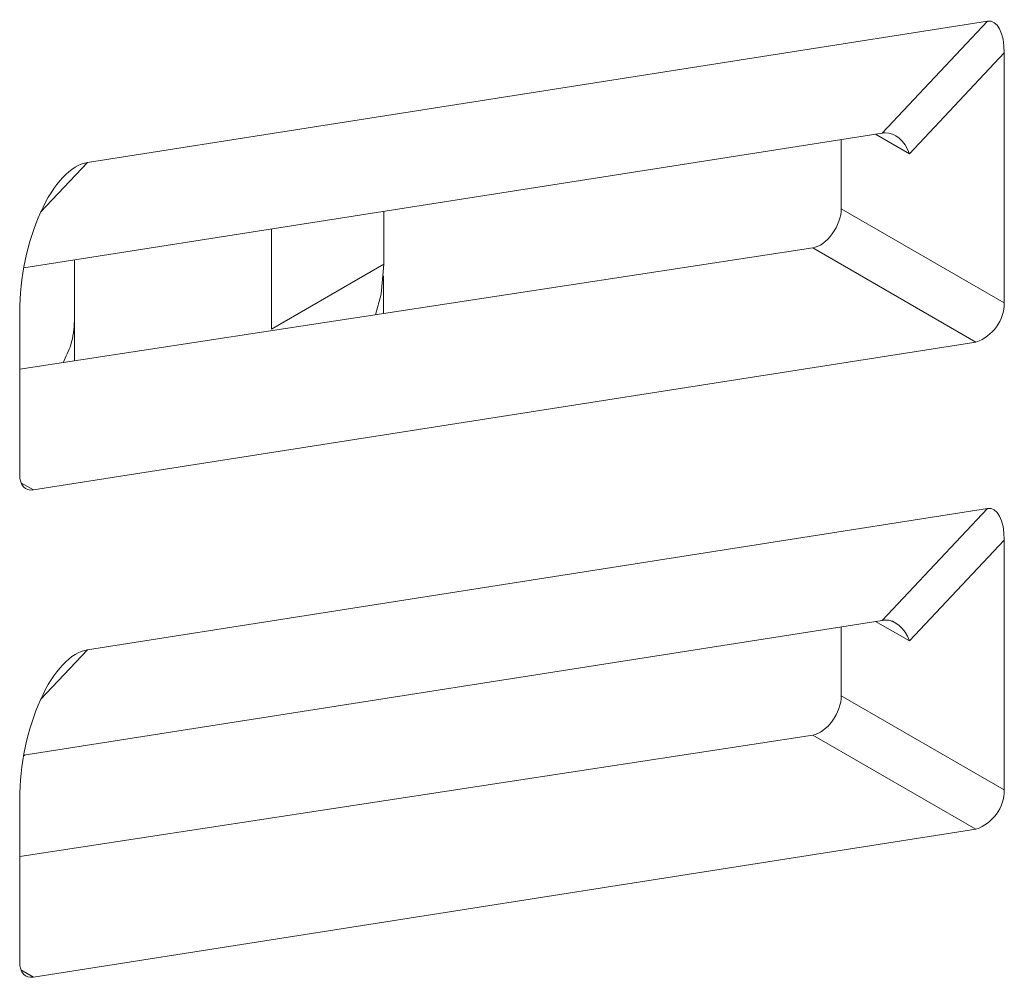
# Model space of a CAD drawing. Header units: millimetres. Extents: x -420 to 420, y -297 to 297.
# Tile 114 of 146: x 260 to 270, y 64 to 74. Entities that reach past the tile are written whole.
import ezdxf

# ---------------------------------------------------------------- set-up
doc = ezdxf.new("R2010")
doc.units = ezdxf.units.MM
doc.header["$MEASUREMENT"] = 0
doc.layers.add('layer 1', color=7, linetype='Continuous')

msp = doc.modelspace()

# ---------------------------------------------------------------- linework, layer by layer
at = {"layer": 'layer 1', "lineweight": 9}
for points in [[(270.3635, 73.3294), (270.3635, 73.5306), (270.2932, 73.6636), (270.1949, 73.6482)], [(270.3635, 73.3294), (270.3635, 73.5306), (270.2932, 73.6636), (270.1949, 73.6482)], [(270.3635, 73.3294), (270.3635, 73.5306), (270.2932, 73.6636), (270.1949, 73.6482)], [(270.3635, 73.3293), (270.3635, 73.5306), (270.2932, 73.6636), (270.1949, 73.6482)], [(270.3635, 73.3293), (270.3635, 73.5306), (270.2932, 73.6636), (270.1949, 73.6482)], [(270.3635, 73.3293), (270.3635, 73.5306), (270.2932, 73.6636), (270.1949, 73.6482)], [(270.3635, 73.3293), (270.3635, 73.5306), (270.2932, 73.6636), (270.1949, 73.6482)], [(270.3635, 73.3293), (270.3635, 73.5306), (270.2932, 73.6636), (270.1949, 73.6482)], [(270.3635, 73.3293), (270.3635, 73.5306), (270.2932, 73.6636), (270.1949, 73.6482)], [(270.3635, 73.3293), (270.3635, 73.5306), (270.2932, 73.6636), (270.1949, 73.6482)], [(270.3635, 73.3293), (270.3635, 73.5306), (270.2932, 73.6636), (270.1949, 73.6482)], [(270.3635, 73.3293), (270.3635, 73.5305), (270.2932, 73.6636), (270.1949, 73.6482)], [(270.3635, 73.3293), (270.3635, 73.5305), (270.2932, 73.6636), (270.1949, 73.6482)], [(270.3635, 73.3293), (270.3635, 73.5305), (270.2932, 73.6636), (270.1949, 73.6482)], [(270.3635, 73.3293), (270.3635, 73.5305), (270.2932, 73.6636), (270.1949, 73.6482)], [(270.3635, 73.3293), (270.3635, 73.5305), (270.2932, 73.6636), (270.1949, 73.6482)], [(270.3635, 73.3293), (270.3635, 73.5305), (270.2932, 73.6636), (270.1949, 73.6482)], [(270.3635, 73.3293), (270.3635, 73.5305), (270.2932, 73.6636), (270.1949, 73.6482)], [(270.3635, 73.3293), (270.3635, 73.5305), (270.2932, 73.6636), (270.1949, 73.6482)], [(270.3635, 73.3293), (270.3635, 73.5305), (270.2932, 73.6636), (270.1949, 73.6482)], [(270.3635, 73.3293), (270.3635, 73.5305), (270.2932, 73.6636), (270.1949, 73.6482)], [(261.1458, 72.2276), (261.1458, 72.2276), (270.1949, 73.6482), (270.1949, 73.6482)], [(269.1343, 72.5226), (269.1343, 72.5226), (270.1949, 73.6482), (270.1949, 73.6482)], [(270.1949, 73.6482), (270.1949, 73.6482), (270.1949, 73.6482), (270.1949, 73.6482)], [(270.3635, 73.3294), (270.3635, 73.3294), (269.4089, 72.3163), (269.4089, 72.3163)], [(270.3635, 70.8168), (270.3635, 70.8168), (270.3635, 73.3294), (270.3635, 73.3294)], [(270.3635, 73.3294), (270.3635, 73.3294), (270.3635, 73.3293), (270.3635, 73.3293)], [(269.1343, 72.5226), (269.1343, 72.5226), (260.5043, 71.1678), (260.5043, 71.1678)], [(269.4089, 72.3163), (269.4089, 72.3163), (269.0693, 72.5124), (269.0693, 72.5124)], [(269.166, 72.5256), (269.1547, 72.5252), (269.1441, 72.5242), (269.1343, 72.5226)], [(269.166, 72.5256), (269.1547, 72.5252), (269.1441, 72.5242), (269.1343, 72.5226)], [(269.166, 72.5256), (269.1547, 72.5252), (269.1441, 72.5242), (269.1343, 72.5226)], [(269.166, 72.5256), (269.1547, 72.5252), (269.1441, 72.5242), (269.1343, 72.5226)], [(269.166, 72.5256), (269.1547, 72.5252), (269.1441, 72.5242), (269.1343, 72.5226)], [(269.166, 72.5256), (269.1547, 72.5252), (269.1441, 72.5242), (269.1343, 72.5226)], [(269.166, 72.5256), (269.1547, 72.5252), (269.1441, 72.5242), (269.1343, 72.5226)], [(269.166, 72.5256), (269.1547, 72.5252), (269.1441, 72.5242), (269.1343, 72.5226)], [(269.166, 72.5256), (269.1547, 72.5252), (269.1441, 72.5242), (269.1343, 72.5226)], [(269.166, 72.5256), (269.1547, 72.5252), (269.1441, 72.5241), (269.1343, 72.5226)], [(269.166, 72.5256), (269.1547, 72.5252), (269.1441, 72.5241), (269.1343, 72.5226)], [(269.166, 72.5256), (269.1547, 72.5252), (269.1441, 72.5241), (269.1343, 72.5226)], [(269.166, 72.5256), (269.1547, 72.5251), (269.1441, 72.5241), (269.1343, 72.5226)], [(269.166, 72.5256), (269.1547, 72.5251), (269.1441, 72.5241), (269.1343, 72.5226)], [(269.166, 72.5256), (269.1547, 72.5251), (269.1441, 72.5241), (269.1343, 72.5226)], [(269.166, 72.5256), (269.1547, 72.5251), (269.1441, 72.5241), (269.1343, 72.5226)], [(269.166, 72.5256), (269.1547, 72.5251), (269.1441, 72.5241), (269.1343, 72.5226)], [(269.166, 72.5256), (269.1547, 72.5251), (269.1441, 72.5241), (269.1343, 72.5226)], [(269.166, 72.5256), (269.1547, 72.5251), (269.1441, 72.5241), (269.1343, 72.5226)], [(269.166, 72.5256), (269.1547, 72.5251), (269.1441, 72.5241), (269.1343, 72.5226)], [(269.166, 72.5256), (269.1547, 72.5251), (269.1441, 72.5241), (269.1343, 72.5226)], [(269.1343, 72.5226), (269.1343, 72.5226), (269.1343, 72.5226), (269.1343, 72.5226)], [(269.4089, 72.3163), (269.3627, 72.446), (269.2656, 72.5296), (269.166, 72.5256)], [(269.4089, 72.3163), (269.3627, 72.446), (269.2656, 72.5296), (269.166, 72.5256)], [(269.4089, 72.3163), (269.3627, 72.446), (269.2656, 72.5296), (269.166, 72.5256)], [(269.4089, 72.3163), (269.3627, 72.446), (269.2656, 72.5296), (269.166, 72.5256)], [(269.4089, 72.3163), (269.3627, 72.446), (269.2656, 72.5296), (269.166, 72.5256)], [(269.4089, 72.3163), (269.3627, 72.446), (269.2656, 72.5296), (269.166, 72.5256)], [(269.4089, 72.3163), (269.3627, 72.446), (269.2656, 72.5296), (269.166, 72.5256)], [(269.4089, 72.3163), (269.3627, 72.446), (269.2656, 72.5296), (269.166, 72.5256)], [(269.4089, 72.3163), (269.3627, 72.446), (269.2656, 72.5296), (269.166, 72.5256)], [(269.4089, 72.3163), (269.3627, 72.446), (269.2656, 72.5296), (269.166, 72.5256)], [(269.4089, 72.3163), (269.3627, 72.446), (269.2656, 72.5296), (269.166, 72.5256)], [(269.4089, 72.3163), (269.3627, 72.446), (269.2656, 72.5296), (269.166, 72.5256)], [(269.4089, 72.3163), (269.3627, 72.446), (269.2656, 72.5296), (269.166, 72.5256)], [(269.4089, 72.3163), (269.3627, 72.446), (269.2656, 72.5296), (269.166, 72.5256)], [(269.4089, 72.3163), (269.3627, 72.446), (269.2656, 72.5296), (269.166, 72.5256)], [(269.4089, 72.3163), (269.3627, 72.446), (269.2656, 72.5296), (269.166, 72.5256)], [(269.4089, 72.3163), (269.3627, 72.446), (269.2656, 72.5296), (269.166, 72.5256)], [(269.4089, 72.3163), (269.3627, 72.446), (269.2656, 72.5296), (269.166, 72.5256)], [(269.4089, 72.3163), (269.3627, 72.446), (269.2656, 72.5296), (269.166, 72.5256)], [(269.4089, 72.3163), (269.3627, 72.446), (269.2656, 72.5296), (269.166, 72.5256)], [(269.4089, 72.3163), (269.3627, 72.446), (269.2656, 72.5296), (269.166, 72.5256)], [(269.166, 72.5256), (269.166, 72.5256), (269.166, 72.5256), (269.166, 72.5256)], [(269.166, 72.5256), (269.166, 72.5256), (269.166, 72.5256), (269.166, 72.5256)], [(268.7246, 72.4583), (268.7246, 72.4583), (268.7246, 71.763), (268.7246, 71.763)], [(269.4089, 72.3163), (269.4089, 72.3163), (269.4089, 72.3163), (269.4089, 72.3163)], [(261.1458, 72.2276), (261.1458, 72.2276), (260.6738, 71.7267), (260.6738, 71.7267)], [(261.1458, 72.2276), (261.1458, 72.2276), (261.1458, 72.2276), (261.1458, 72.2276)], [(260.6731, 71.7252), (260.6731, 71.7252), (260.6731, 71.7251), (260.6731, 71.7251)], [(264.1268, 71.7365), (264.1268, 71.7365), (264.1268, 71.2063), (264.1268, 71.2063)], [(268.7246, 71.763), (268.7246, 71.763), (270.3635, 70.8168), (270.3635, 70.8168)], [(268.7246, 71.763), (268.7246, 71.763), (268.7246, 71.763), (268.7246, 71.763)], [(262.9955, 71.5589), (262.9955, 71.5589), (262.9955, 70.5532), (262.9955, 70.5532)], [(268.6336, 71.5104), (268.6336, 71.5104), (268.6336, 71.5104), (268.6336, 71.5104)], [(268.4384, 71.3693), (268.4384, 71.3693), (260.464, 70.1479), (260.464, 70.1479)], [(270.0788, 70.4223), (270.0788, 70.4223), (268.4384, 71.3693), (268.4384, 71.3693)], [(268.4384, 71.3693), (268.4384, 71.3693), (268.4384, 71.3693), (268.4384, 71.3693)], [(261.0156, 71.2481), (261.0156, 71.2481), (261.0156, 70.6346), (261.0156, 70.6346)], [(261.0156, 70.2324), (261.0156, 70.2324), (261.0156, 71.2481), (261.0156, 71.2481)], [(262.9955, 70.5532), (262.9955, 70.5532), (264.1268, 71.2063), (264.1268, 71.2063)], [(264.1229, 71.0872), (264.1229, 71.0872), (264.1229, 70.7084), (264.1229, 70.7084)], [(270.0788, 70.4223), (270.2475, 70.4805), (270.3614, 70.6384), (270.3635, 70.8168)], [(260.464, 70.7242), (260.464, 70.7242), (260.464, 70.7242), (260.464, 70.7242)], [(260.464, 70.7242), (260.464, 70.7242), (260.464, 69.0844), (260.464, 69.0844)], [(260.6036, 68.9348), (260.6036, 68.9348), (270.0788, 70.4223), (270.0788, 70.4223)], [(260.4768, 69.008), (260.4768, 69.008), (260.6036, 68.9348), (260.6036, 68.9348)], [(261.1458, 67.3283), (261.1458, 67.3283), (270.1949, 68.749), (270.1949, 68.749)], [(269.1343, 67.6234), (269.1343, 67.6234), (270.1949, 68.749), (270.1949, 68.749)], [(270.3635, 68.4301), (270.3635, 68.6313), (270.2932, 68.7644), (270.1949, 68.749)], [(270.3635, 68.4301), (270.3635, 68.6313), (270.2932, 68.7644), (270.1949, 68.749)], [(270.3635, 68.4301), (270.3635, 68.6313), (270.2932, 68.7644), (270.1949, 68.749)], [(270.3635, 68.4301), (270.3635, 68.6313), (270.2932, 68.7644), (270.1949, 68.7489)], [(270.3635, 68.4301), (270.3635, 68.6313), (270.2932, 68.7644), (270.1949, 68.7489)], [(270.3635, 68.4301), (270.3635, 68.6313), (270.2932, 68.7644), (270.1949, 68.7489)], [(270.3635, 68.4301), (270.3635, 68.6313), (270.2932, 68.7644), (270.1949, 68.7489)], [(270.3635, 68.4301), (270.3635, 68.6313), (270.2932, 68.7644), (270.1949, 68.7489)], [(270.3635, 68.4301), (270.3635, 68.6313), (270.2932, 68.7644), (270.1949, 68.7489)], [(270.3635, 68.4301), (270.3635, 68.6313), (270.2932, 68.7644), (270.1949, 68.7489)], [(270.3635, 68.4301), (270.3635, 68.6313), (270.2932, 68.7644), (270.1949, 68.7489)], [(270.3635, 68.4301), (270.3635, 68.6313), (270.2932, 68.7644), (270.1949, 68.7489)], [(270.3635, 68.4301), (270.3635, 68.6313), (270.2932, 68.7644), (270.1949, 68.7489)], [(270.3635, 68.4301), (270.3635, 68.6313), (270.2932, 68.7644), (270.1949, 68.7489)], [(270.3635, 68.4301), (270.3635, 68.6313), (270.2932, 68.7644), (270.1949, 68.7489)], [(270.3635, 68.4301), (270.3635, 68.6313), (270.2932, 68.7644), (270.1949, 68.7489)], [(270.3635, 68.4301), (270.3635, 68.6313), (270.2932, 68.7644), (270.1949, 68.7489)], [(270.3635, 68.4301), (270.3635, 68.6313), (270.2932, 68.7643), (270.1949, 68.7489)], [(270.3635, 68.4301), (270.3635, 68.6313), (270.2932, 68.7643), (270.1949, 68.7489)], [(270.3635, 68.4301), (270.3635, 68.6313), (270.2932, 68.7643), (270.1949, 68.7489)], [(270.3635, 68.4301), (270.3635, 68.6313), (270.2932, 68.7643), (270.1949, 68.7489)], [(270.1949, 68.749), (270.1949, 68.749), (270.1949, 68.7489), (270.1949, 68.7489)], [(270.3635, 68.4301), (270.3635, 68.4301), (269.4089, 67.4171), (269.4089, 67.4171)], [(270.3635, 65.9176), (270.3635, 65.9176), (270.3635, 68.4301), (270.3635, 68.4301)], [(270.3635, 68.4301), (270.3635, 68.4301), (270.3635, 68.4301), (270.3635, 68.4301)], [(269.1343, 67.6234), (269.1343, 67.6234), (260.5043, 66.2686), (260.5043, 66.2686)], [(269.166, 67.6264), (269.1547, 67.6259), (269.1441, 67.6249), (269.1343, 67.6234)], [(269.166, 67.6264), (269.1547, 67.6259), (269.1441, 67.6249), (269.1343, 67.6234)], [(269.166, 67.6264), (269.1547, 67.6259), (269.1441, 67.6249), (269.1343, 67.6234)], [(269.166, 67.6264), (269.1547, 67.6259), (269.1441, 67.6249), (269.1343, 67.6234)], [(269.166, 67.6264), (269.1547, 67.6259), (269.1441, 67.6249), (269.1343, 67.6234)], [(269.166, 67.6264), (269.1547, 67.6259), (269.1441, 67.6249), (269.1343, 67.6234)], [(269.166, 67.6264), (269.1547, 67.6259), (269.1441, 67.6249), (269.1343, 67.6234)], [(269.166, 67.6264), (269.1547, 67.6259), (269.1441, 67.6249), (269.1343, 67.6234)], [(269.166, 67.6264), (269.1547, 67.6259), (269.1441, 67.6249), (269.1343, 67.6234)], [(269.166, 67.6264), (269.1547, 67.6259), (269.1441, 67.6249), (269.1343, 67.6234)], [(269.166, 67.6264), (269.1547, 67.6259), (269.1441, 67.6249), (269.1343, 67.6234)], [(269.166, 67.6264), (269.1547, 67.6259), (269.1441, 67.6249), (269.1343, 67.6234)], [(269.166, 67.6264), (269.1547, 67.6259), (269.1441, 67.6249), (269.1343, 67.6234)], [(269.166, 67.6264), (269.1547, 67.6259), (269.1441, 67.6249), (269.1343, 67.6233)], [(269.166, 67.6264), (269.1547, 67.6259), (269.1441, 67.6249), (269.1343, 67.6233)], [(269.166, 67.6264), (269.1547, 67.6259), (269.1441, 67.6249), (269.1343, 67.6233)], [(269.166, 67.6264), (269.1547, 67.6259), (269.1441, 67.6249), (269.1343, 67.6233)], [(269.166, 67.6263), (269.1547, 67.6259), (269.1441, 67.6249), (269.1343, 67.6233)], [(269.166, 67.6263), (269.1547, 67.6259), (269.1441, 67.6249), (269.1343, 67.6233)], [(269.166, 67.6263), (269.1547, 67.6259), (269.1441, 67.6249), (269.1343, 67.6233)], [(269.166, 67.6263), (269.1547, 67.6259), (269.1441, 67.6249), (269.1343, 67.6233)], [(269.1343, 67.6234), (269.1343, 67.6234), (269.1343, 67.6233), (269.1343, 67.6233)], [(269.4089, 67.4171), (269.3627, 67.5468), (269.2656, 67.6304), (269.166, 67.6264)], [(269.4089, 67.4171), (269.3627, 67.5468), (269.2656, 67.6304), (269.166, 67.6264)], [(269.4089, 67.4171), (269.3627, 67.5468), (269.2656, 67.6304), (269.166, 67.6264)], [(269.4089, 67.4171), (269.3627, 67.5468), (269.2656, 67.6304), (269.166, 67.6264)], [(269.4089, 67.4171), (269.3627, 67.5468), (269.2656, 67.6304), (269.166, 67.6264)], [(269.4089, 67.4171), (269.3627, 67.5468), (269.2656, 67.6304), (269.166, 67.6264)], [(269.4089, 67.4171), (269.3627, 67.5468), (269.2656, 67.6304), (269.166, 67.6264)], [(269.4089, 67.4171), (269.3627, 67.5468), (269.2656, 67.6304), (269.166, 67.6264)], [(269.4089, 67.4171), (269.3627, 67.5468), (269.2656, 67.6304), (269.166, 67.6264)], [(269.4089, 67.4171), (269.3627, 67.5468), (269.2656, 67.6304), (269.166, 67.6264)], [(269.4089, 67.4171), (269.3627, 67.5467), (269.2656, 67.6304), (269.166, 67.6264)], [(269.4089, 67.4171), (269.3627, 67.5467), (269.2656, 67.6304), (269.166, 67.6264)], [(269.4089, 67.4171), (269.3627, 67.5467), (269.2656, 67.6304), (269.166, 67.6264)], [(269.4089, 67.4171), (269.3627, 67.5467), (269.2656, 67.6304), (269.166, 67.6264)], [(269.4089, 67.4171), (269.3627, 67.5467), (269.2656, 67.6304), (269.166, 67.6264)], [(269.4089, 67.4171), (269.3627, 67.5467), (269.2656, 67.6304), (269.166, 67.6264)], [(269.4089, 67.4171), (269.3627, 67.5467), (269.2656, 67.6304), (269.166, 67.6264)], [(269.4089, 67.4171), (269.3627, 67.5467), (269.2656, 67.6304), (269.166, 67.6263)], [(269.4089, 67.4171), (269.3627, 67.5467), (269.2656, 67.6304), (269.166, 67.6263)], [(269.4089, 67.4171), (269.3627, 67.5467), (269.2656, 67.6304), (269.166, 67.6263)], [(269.4089, 67.4171), (269.3627, 67.5467), (269.2656, 67.6304), (269.166, 67.6263)], [(269.166, 67.6264), (269.166, 67.6264), (269.166, 67.6263), (269.166, 67.6263)], [(269.166, 67.6264), (269.166, 67.6264), (269.166, 67.6263), (269.166, 67.6263)], [(268.7246, 67.5591), (268.7246, 67.5591), (268.7246, 66.8638), (268.7246, 66.8638)], [(269.4089, 67.4171), (269.4089, 67.4171), (269.0693, 67.6132), (269.0693, 67.6132)], [(269.4089, 67.4171), (269.4089, 67.4171), (269.4089, 67.4171), (269.4089, 67.4171)], [(261.1458, 67.3283), (261.1458, 67.3283), (260.6738, 66.8275), (260.6738, 66.8275)], [(261.1458, 67.3283), (261.1458, 67.3283), (261.1458, 67.3283), (261.1458, 67.3283)], [(260.6731, 66.8259), (260.6731, 66.8259), (260.6731, 66.8259), (260.6731, 66.8259)], [(268.7246, 66.8638), (268.7246, 66.8638), (270.3635, 65.9176), (270.3635, 65.9176)], [(268.7246, 66.8638), (268.7246, 66.8638), (268.7246, 66.8637), (268.7246, 66.8637)], [(268.6336, 66.6112), (268.6336, 66.6112), (268.6336, 66.6111), (268.6336, 66.6111)], [(268.4384, 66.4701), (268.4384, 66.4701), (260.464, 65.2487), (260.464, 65.2487)], [(270.0788, 65.5231), (270.0788, 65.5231), (268.4384, 66.4701), (268.4384, 66.4701)], [(268.4384, 66.4701), (268.4384, 66.4701), (268.4384, 66.4701), (268.4384, 66.4701)], [(260.5207, 66.2711), (260.5207, 66.2711), (260.503, 66.2609), (260.503, 66.2609)], [(270.0788, 65.5231), (270.2475, 65.5813), (270.3614, 65.7392), (270.3635, 65.9176)], [(260.464, 65.825), (260.464, 65.825), (260.464, 65.8249), (260.464, 65.8249)], [(260.464, 65.825), (260.464, 65.825), (260.464, 64.1852), (260.464, 64.1852)], [(260.6036, 64.0356), (260.6036, 64.0356), (270.0788, 65.5231), (270.0788, 65.5231)], [(260.4768, 64.1088), (260.4768, 64.1088), (260.6036, 64.0356), (260.6036, 64.0356)]]:
    msp.add_open_spline(points, degree=3, dxfattribs=at)
for points, knots in [([(261.1458, 72.2276), (260.979, 72.2014), (260.8054, 72.0168), (260.6731, 71.7252), (260.6731, 71.7252), (260.5408, 71.4335), (260.464, 71.0658), (260.464, 70.7242)], [0, 0, 0, 0, 0.333333, 0.333333, 0.333333, 0.333333, 1, 1, 1, 1]), ([(261.1458, 72.2276), (260.979, 72.2014), (260.8054, 72.0168), (260.6731, 71.7252), (260.6731, 71.7252), (260.5408, 71.4335), (260.464, 71.0658), (260.464, 70.7242)], [0, 0, 0, 0, 0.333333, 0.333333, 0.333333, 0.333333, 1, 1, 1, 1]), ([(261.1458, 72.2276), (260.979, 72.2014), (260.8054, 72.0168), (260.6731, 71.7252), (260.6731, 71.7252), (260.5408, 71.4335), (260.464, 71.0658), (260.464, 70.7242)], [0, 0, 0, 0, 0.333333, 0.333333, 0.333333, 0.333333, 1, 1, 1, 1]), ([(261.1458, 72.2276), (260.979, 72.2014), (260.8054, 72.0168), (260.6731, 71.7252), (260.6731, 71.7252), (260.5408, 71.4335), (260.464, 71.0658), (260.464, 70.7242)], [0, 0, 0, 0, 0.333333, 0.333333, 0.333333, 0.333333, 1, 1, 1, 1]), ([(261.1458, 72.2276), (260.979, 72.2014), (260.8054, 72.0168), (260.6731, 71.7252), (260.6731, 71.7252), (260.5408, 71.4335), (260.464, 71.0658), (260.464, 70.7242)], [0, 0, 0, 0, 0.333333, 0.333333, 0.333333, 0.333333, 1, 1, 1, 1]), ([(261.1458, 72.2276), (260.979, 72.2014), (260.8054, 72.0168), (260.6731, 71.7252), (260.6731, 71.7252), (260.5408, 71.4335), (260.464, 71.0658), (260.464, 70.7242)], [0, 0, 0, 0, 0.333333, 0.333333, 0.333333, 0.333333, 1, 1, 1, 1]), ([(261.1458, 72.2276), (260.979, 72.2014), (260.8054, 72.0168), (260.6731, 71.7252), (260.6731, 71.7252), (260.5408, 71.4335), (260.464, 71.0658), (260.464, 70.7242)], [0, 0, 0, 0, 0.333333, 0.333333, 0.333333, 0.333333, 1, 1, 1, 1]), ([(261.1458, 72.2276), (260.979, 72.2014), (260.8054, 72.0168), (260.6731, 71.7251), (260.6731, 71.7251), (260.5408, 71.4335), (260.464, 71.0658), (260.464, 70.7242)], [0, 0, 0, 0, 0.333333, 0.333333, 0.333333, 0.333333, 1, 1, 1, 1]), ([(261.1458, 72.2276), (260.979, 72.2014), (260.8054, 72.0168), (260.6731, 71.7251), (260.6731, 71.7251), (260.5408, 71.4335), (260.464, 71.0658), (260.464, 70.7242)], [0, 0, 0, 0, 0.333333, 0.333333, 0.333333, 0.333333, 1, 1, 1, 1]), ([(261.1458, 72.2276), (260.979, 72.2014), (260.8054, 72.0168), (260.6731, 71.7251), (260.6731, 71.7251), (260.5408, 71.4335), (260.464, 71.0658), (260.464, 70.7242)], [0, 0, 0, 0, 0.333333, 0.333333, 0.333333, 0.333333, 1, 1, 1, 1]), ([(261.1458, 72.2276), (260.979, 72.2014), (260.8054, 72.0168), (260.6731, 71.7251), (260.6731, 71.7251), (260.5408, 71.4335), (260.464, 71.0658), (260.464, 70.7242)], [0, 0, 0, 0, 0.333333, 0.333333, 0.333333, 0.333333, 1, 1, 1, 1]), ([(261.1458, 72.2276), (260.979, 72.2014), (260.8054, 72.0168), (260.6731, 71.7251), (260.6731, 71.7251), (260.5408, 71.4335), (260.464, 71.0658), (260.464, 70.7242)], [0, 0, 0, 0, 0.333333, 0.333333, 0.333333, 0.333333, 1, 1, 1, 1]), ([(261.1458, 72.2276), (260.979, 72.2014), (260.8054, 72.0168), (260.6731, 71.7251), (260.6731, 71.7251), (260.5408, 71.4335), (260.464, 71.0658), (260.464, 70.7242)], [0, 0, 0, 0, 0.333333, 0.333333, 0.333333, 0.333333, 1, 1, 1, 1]), ([(261.1458, 72.2276), (260.979, 72.2014), (260.8054, 72.0168), (260.6731, 71.7251), (260.6731, 71.7251), (260.5408, 71.4335), (260.464, 71.0658), (260.464, 70.7242)], [0, 0, 0, 0, 0.333333, 0.333333, 0.333333, 0.333333, 1, 1, 1, 1]), ([(261.1458, 72.2276), (260.979, 72.2014), (260.8054, 72.0168), (260.6731, 71.7251), (260.6731, 71.7251), (260.5408, 71.4335), (260.464, 71.0658), (260.464, 70.7242)], [0, 0, 0, 0, 0.333333, 0.333333, 0.333333, 0.333333, 1, 1, 1, 1]), ([(261.1458, 72.2276), (260.979, 72.2014), (260.8054, 72.0168), (260.6731, 71.7251), (260.6731, 71.7251), (260.5408, 71.4335), (260.464, 71.0658), (260.464, 70.7242)], [0, 0, 0, 0, 0.333333, 0.333333, 0.333333, 0.333333, 1, 1, 1, 1]), ([(261.1458, 72.2276), (260.979, 72.2014), (260.8054, 72.0168), (260.6731, 71.7251), (260.6731, 71.7251), (260.5408, 71.4335), (260.464, 71.0657), (260.464, 70.7242)], [0, 0, 0, 0, 0.333333, 0.333333, 0.333333, 0.333333, 1, 1, 1, 1]), ([(261.1458, 72.2276), (260.979, 72.2014), (260.8054, 72.0168), (260.6731, 71.7251), (260.6731, 71.7251), (260.5408, 71.4335), (260.464, 71.0657), (260.464, 70.7242)], [0, 0, 0, 0, 0.333333, 0.333333, 0.333333, 0.333333, 1, 1, 1, 1]), ([(261.1458, 72.2276), (260.979, 72.2014), (260.8054, 72.0168), (260.6731, 71.7251), (260.6731, 71.7251), (260.5408, 71.4335), (260.464, 71.0657), (260.464, 70.7242)], [0, 0, 0, 0, 0.333333, 0.333333, 0.333333, 0.333333, 1, 1, 1, 1]), ([(261.1458, 72.2276), (260.979, 72.2014), (260.8054, 72.0168), (260.6731, 71.7251), (260.6731, 71.7251), (260.5408, 71.4335), (260.464, 71.0657), (260.464, 70.7242)], [0, 0, 0, 0, 0.333333, 0.333333, 0.333333, 0.333333, 1, 1, 1, 1]), ([(261.1458, 72.2276), (260.979, 72.2014), (260.8054, 72.0168), (260.6731, 71.7251), (260.6731, 71.7251), (260.5408, 71.4334), (260.464, 71.0657), (260.464, 70.7242)], [0, 0, 0, 0, 0.333333, 0.333333, 0.333333, 0.333333, 1, 1, 1, 1]), ([(268.4384, 71.3693), (268.5038, 71.3793), (268.5766, 71.432), (268.6336, 71.5104), (268.6336, 71.5104), (268.6906, 71.5888), (268.7246, 71.6831), (268.7246, 71.763)], [0, 0, 0, 0, 0.333333, 0.333333, 0.333333, 0.333333, 1, 1, 1, 1]), ([(268.4384, 71.3693), (268.5038, 71.3793), (268.5766, 71.432), (268.6336, 71.5104), (268.6336, 71.5104), (268.6906, 71.5888), (268.7246, 71.6831), (268.7246, 71.763)], [0, 0, 0, 0, 0.333333, 0.333333, 0.333333, 0.333333, 1, 1, 1, 1]), ([(268.4384, 71.3693), (268.5038, 71.3793), (268.5766, 71.432), (268.6336, 71.5104), (268.6336, 71.5104), (268.6906, 71.5888), (268.7246, 71.6831), (268.7246, 71.763)], [0, 0, 0, 0, 0.333333, 0.333333, 0.333333, 0.333333, 1, 1, 1, 1]), ([(268.4384, 71.3693), (268.5038, 71.3793), (268.5766, 71.432), (268.6336, 71.5104), (268.6336, 71.5104), (268.6906, 71.5888), (268.7246, 71.6831), (268.7246, 71.763)], [0, 0, 0, 0, 0.333333, 0.333333, 0.333333, 0.333333, 1, 1, 1, 1]), ([(268.4384, 71.3693), (268.5038, 71.3793), (268.5766, 71.432), (268.6336, 71.5104), (268.6336, 71.5104), (268.6906, 71.5888), (268.7246, 71.6831), (268.7246, 71.763)], [0, 0, 0, 0, 0.333333, 0.333333, 0.333333, 0.333333, 1, 1, 1, 1]), ([(268.4384, 71.3693), (268.5038, 71.3793), (268.5766, 71.432), (268.6336, 71.5104), (268.6336, 71.5104), (268.6906, 71.5888), (268.7246, 71.6831), (268.7246, 71.763)], [0, 0, 0, 0, 0.333333, 0.333333, 0.333333, 0.333333, 1, 1, 1, 1]), ([(268.4384, 71.3693), (268.5038, 71.3793), (268.5766, 71.432), (268.6336, 71.5104), (268.6336, 71.5104), (268.6906, 71.5888), (268.7246, 71.6831), (268.7246, 71.763)], [0, 0, 0, 0, 0.333333, 0.333333, 0.333333, 0.333333, 1, 1, 1, 1]), ([(268.4384, 71.3693), (268.5038, 71.3793), (268.5766, 71.432), (268.6336, 71.5104), (268.6336, 71.5104), (268.6906, 71.5888), (268.7246, 71.6831), (268.7246, 71.763)], [0, 0, 0, 0, 0.333333, 0.333333, 0.333333, 0.333333, 1, 1, 1, 1]), ([(268.4384, 71.3693), (268.5038, 71.3793), (268.5766, 71.432), (268.6336, 71.5104), (268.6336, 71.5104), (268.6906, 71.5888), (268.7246, 71.6831), (268.7246, 71.763)], [0, 0, 0, 0, 0.333333, 0.333333, 0.333333, 0.333333, 1, 1, 1, 1]), ([(268.4384, 71.3693), (268.5038, 71.3793), (268.5766, 71.432), (268.6336, 71.5104), (268.6336, 71.5104), (268.6906, 71.5888), (268.7246, 71.6831), (268.7246, 71.763)], [0, 0, 0, 0, 0.333333, 0.333333, 0.333333, 0.333333, 1, 1, 1, 1]), ([(268.4384, 71.3693), (268.5038, 71.3793), (268.5766, 71.432), (268.6336, 71.5104), (268.6336, 71.5104), (268.6906, 71.5888), (268.7246, 71.6831), (268.7246, 71.763)], [0, 0, 0, 0, 0.333333, 0.333333, 0.333333, 0.333333, 1, 1, 1, 1]), ([(268.4384, 71.3693), (268.5038, 71.3793), (268.5766, 71.432), (268.6336, 71.5104), (268.6336, 71.5104), (268.6906, 71.5888), (268.7246, 71.6831), (268.7246, 71.763)], [0, 0, 0, 0, 0.333333, 0.333333, 0.333333, 0.333333, 1, 1, 1, 1]), ([(268.4384, 71.3693), (268.5038, 71.3793), (268.5766, 71.432), (268.6336, 71.5104), (268.6336, 71.5104), (268.6906, 71.5888), (268.7246, 71.6831), (268.7246, 71.763)], [0, 0, 0, 0, 0.333333, 0.333333, 0.333333, 0.333333, 1, 1, 1, 1]), ([(268.4384, 71.3693), (268.5038, 71.3793), (268.5766, 71.432), (268.6336, 71.5104), (268.6336, 71.5104), (268.6906, 71.5888), (268.7246, 71.6831), (268.7246, 71.763)], [0, 0, 0, 0, 0.333333, 0.333333, 0.333333, 0.333333, 1, 1, 1, 1]), ([(268.4384, 71.3693), (268.5038, 71.3793), (268.5766, 71.432), (268.6336, 71.5104), (268.6336, 71.5104), (268.6906, 71.5888), (268.7246, 71.6831), (268.7246, 71.763)], [0, 0, 0, 0, 0.333333, 0.333333, 0.333333, 0.333333, 1, 1, 1, 1]), ([(268.4384, 71.3693), (268.5038, 71.3793), (268.5766, 71.432), (268.6336, 71.5104), (268.6336, 71.5104), (268.6906, 71.5888), (268.7246, 71.6831), (268.7246, 71.763)], [0, 0, 0, 0, 0.333333, 0.333333, 0.333333, 0.333333, 1, 1, 1, 1]), ([(268.4384, 71.3693), (268.5038, 71.3793), (268.5766, 71.432), (268.6336, 71.5104), (268.6336, 71.5104), (268.6906, 71.5888), (268.7246, 71.6831), (268.7246, 71.763)], [0, 0, 0, 0, 0.333333, 0.333333, 0.333333, 0.333333, 1, 1, 1, 1]), ([(268.4384, 71.3693), (268.5038, 71.3793), (268.5766, 71.432), (268.6336, 71.5104), (268.6336, 71.5104), (268.6906, 71.5888), (268.7246, 71.6831), (268.7246, 71.763)], [0, 0, 0, 0, 0.333333, 0.333333, 0.333333, 0.333333, 1, 1, 1, 1]), ([(268.4384, 71.3693), (268.5038, 71.3793), (268.5766, 71.432), (268.6336, 71.5104), (268.6336, 71.5104), (268.6906, 71.5888), (268.7246, 71.6831), (268.7246, 71.763)], [0, 0, 0, 0, 0.333333, 0.333333, 0.333333, 0.333333, 1, 1, 1, 1]), ([(268.4384, 71.3693), (268.5038, 71.3793), (268.5766, 71.432), (268.6336, 71.5104), (268.6336, 71.5104), (268.6906, 71.5888), (268.7246, 71.683), (268.7246, 71.763)], [0, 0, 0, 0, 0.333333, 0.333333, 0.333333, 0.333333, 1, 1, 1, 1]), ([(268.4384, 71.3693), (268.5038, 71.3793), (268.5766, 71.432), (268.6336, 71.5104), (268.6336, 71.5104), (268.6906, 71.5888), (268.7246, 71.683), (268.7246, 71.763)], [0, 0, 0, 0, 0.333333, 0.333333, 0.333333, 0.333333, 1, 1, 1, 1]), ([(264.1268, 71.2063), (264.1268, 71.2063), (264.0997, 70.9034), (264.0997, 70.9034), (264.0997, 70.9034), (264.0997, 70.9034), (264.0411, 70.6958), (264.0411, 70.6958)], [0, 0, 0, 0, 0.333333, 0.333333, 0.333333, 0.333333, 1, 1, 1, 1]), ([(261.0156, 70.6346), (261.0096, 70.5551), (261.0037, 70.4756), (260.9776, 70.3942), (260.9776, 70.3942), (260.9587, 70.335), (260.9292, 70.2749), (260.8997, 70.2147)], [0, 0, 0, 0, 0.333333, 0.333333, 0.333333, 0.333333, 1, 1, 1, 1]), ([(260.6036, 68.9348), (260.6036, 68.9348), (260.5741, 68.9332), (260.5741, 68.9332), (260.5741, 68.9332), (260.5741, 68.9332), (260.547, 68.938), (260.547, 68.938), (260.547, 68.938), (260.547, 68.938), (260.5229, 68.949), (260.5229, 68.949), (260.5229, 68.949), (260.5229, 68.949), (260.5024, 68.9661), (260.5024, 68.9661), (260.5024, 68.9661), (260.5024, 68.9661), (260.4859, 68.9887), (260.4859, 68.9887), (260.4859, 68.9887), (260.4859, 68.9887), (260.4738, 69.0164), (260.4738, 69.0164), (260.4738, 69.0164), (260.4738, 69.0164), (260.4665, 69.0486), (260.4665, 69.0486), (260.4665, 69.0486), (260.4665, 69.0486), (260.464, 69.0844), (260.464, 69.0844)], [0, 0, 0, 0, 0.111111, 0.111111, 0.111111, 0.111111, 0.222222, 0.222222, 0.222222, 0.222222, 0.333333, 0.333333, 0.333333, 0.333333, 0.444444, 0.444444, 0.444444, 0.444444, 0.555556, 0.555556, 0.555556, 0.555556, 0.666667, 0.666667, 0.666667, 0.666667, 0.777778, 0.777778, 0.777778, 0.777778, 1, 1, 1, 1]), ([(261.1458, 67.3283), (260.979, 67.3022), (260.8054, 67.1176), (260.6731, 66.8259), (260.6731, 66.8259), (260.5408, 66.5342), (260.464, 66.1665), (260.464, 65.825)], [0, 0, 0, 0, 0.333333, 0.333333, 0.333333, 0.333333, 1, 1, 1, 1]), ([(261.1458, 67.3283), (260.979, 67.3022), (260.8054, 67.1176), (260.6731, 66.8259), (260.6731, 66.8259), (260.5408, 66.5342), (260.464, 66.1665), (260.464, 65.825)], [0, 0, 0, 0, 0.333333, 0.333333, 0.333333, 0.333333, 1, 1, 1, 1]), ([(261.1458, 67.3283), (260.979, 67.3022), (260.8054, 67.1176), (260.6731, 66.8259), (260.6731, 66.8259), (260.5408, 66.5342), (260.464, 66.1665), (260.464, 65.825)], [0, 0, 0, 0, 0.333333, 0.333333, 0.333333, 0.333333, 1, 1, 1, 1]), ([(261.1458, 67.3283), (260.979, 67.3022), (260.8054, 67.1176), (260.6731, 66.8259), (260.6731, 66.8259), (260.5408, 66.5342), (260.464, 66.1665), (260.464, 65.825)], [0, 0, 0, 0, 0.333333, 0.333333, 0.333333, 0.333333, 1, 1, 1, 1]), ([(261.1458, 67.3283), (260.979, 67.3022), (260.8054, 67.1176), (260.6731, 66.8259), (260.6731, 66.8259), (260.5408, 66.5342), (260.464, 66.1665), (260.464, 65.825)], [0, 0, 0, 0, 0.333333, 0.333333, 0.333333, 0.333333, 1, 1, 1, 1]), ([(261.1458, 67.3283), (260.979, 67.3022), (260.8054, 67.1176), (260.6731, 66.8259), (260.6731, 66.8259), (260.5408, 66.5342), (260.464, 66.1665), (260.464, 65.825)], [0, 0, 0, 0, 0.333333, 0.333333, 0.333333, 0.333333, 1, 1, 1, 1]), ([(261.1458, 67.3283), (260.979, 67.3022), (260.8054, 67.1176), (260.6731, 66.8259), (260.6731, 66.8259), (260.5408, 66.5342), (260.464, 66.1665), (260.464, 65.825)], [0, 0, 0, 0, 0.333333, 0.333333, 0.333333, 0.333333, 1, 1, 1, 1]), ([(261.1458, 67.3283), (260.979, 67.3022), (260.8054, 67.1176), (260.6731, 66.8259), (260.6731, 66.8259), (260.5408, 66.5342), (260.464, 66.1665), (260.464, 65.825)], [0, 0, 0, 0, 0.333333, 0.333333, 0.333333, 0.333333, 1, 1, 1, 1]), ([(261.1458, 67.3283), (260.979, 67.3022), (260.8054, 67.1176), (260.6731, 66.8259), (260.6731, 66.8259), (260.5408, 66.5342), (260.464, 66.1665), (260.464, 65.825)], [0, 0, 0, 0, 0.333333, 0.333333, 0.333333, 0.333333, 1, 1, 1, 1]), ([(261.1458, 67.3283), (260.979, 67.3022), (260.8054, 67.1176), (260.6731, 66.8259), (260.6731, 66.8259), (260.5408, 66.5342), (260.464, 66.1665), (260.464, 65.825)], [0, 0, 0, 0, 0.333333, 0.333333, 0.333333, 0.333333, 1, 1, 1, 1]), ([(261.1458, 67.3283), (260.979, 67.3021), (260.8054, 67.1176), (260.6731, 66.8259), (260.6731, 66.8259), (260.5408, 66.5342), (260.464, 66.1665), (260.464, 65.825)], [0, 0, 0, 0, 0.333333, 0.333333, 0.333333, 0.333333, 1, 1, 1, 1]), ([(261.1458, 67.3283), (260.979, 67.3021), (260.8054, 67.1176), (260.6731, 66.8259), (260.6731, 66.8259), (260.5408, 66.5342), (260.464, 66.1665), (260.464, 65.8249)], [0, 0, 0, 0, 0.333333, 0.333333, 0.333333, 0.333333, 1, 1, 1, 1]), ([(261.1458, 67.3283), (260.979, 67.3021), (260.8054, 67.1176), (260.6731, 66.8259), (260.6731, 66.8259), (260.5408, 66.5342), (260.464, 66.1665), (260.464, 65.8249)], [0, 0, 0, 0, 0.333333, 0.333333, 0.333333, 0.333333, 1, 1, 1, 1]), ([(261.1458, 67.3283), (260.979, 67.3021), (260.8054, 67.1176), (260.6731, 66.8259), (260.6731, 66.8259), (260.5408, 66.5342), (260.464, 66.1665), (260.464, 65.8249)], [0, 0, 0, 0, 0.333333, 0.333333, 0.333333, 0.333333, 1, 1, 1, 1]), ([(261.1458, 67.3283), (260.979, 67.3021), (260.8054, 67.1176), (260.6731, 66.8259), (260.6731, 66.8259), (260.5408, 66.5342), (260.464, 66.1665), (260.464, 65.8249)], [0, 0, 0, 0, 0.333333, 0.333333, 0.333333, 0.333333, 1, 1, 1, 1]), ([(261.1458, 67.3283), (260.979, 67.3021), (260.8054, 67.1176), (260.6731, 66.8259), (260.6731, 66.8259), (260.5408, 66.5342), (260.464, 66.1665), (260.464, 65.8249)], [0, 0, 0, 0, 0.333333, 0.333333, 0.333333, 0.333333, 1, 1, 1, 1]), ([(261.1458, 67.3283), (260.979, 67.3021), (260.8054, 67.1176), (260.6731, 66.8259), (260.6731, 66.8259), (260.5408, 66.5342), (260.464, 66.1665), (260.464, 65.8249)], [0, 0, 0, 0, 0.333333, 0.333333, 0.333333, 0.333333, 1, 1, 1, 1]), ([(261.1458, 67.3283), (260.979, 67.3021), (260.8054, 67.1176), (260.6731, 66.8259), (260.6731, 66.8259), (260.5408, 66.5342), (260.464, 66.1665), (260.464, 65.8249)], [0, 0, 0, 0, 0.333333, 0.333333, 0.333333, 0.333333, 1, 1, 1, 1]), ([(261.1458, 67.3283), (260.979, 67.3021), (260.8054, 67.1176), (260.6731, 66.8259), (260.6731, 66.8259), (260.5408, 66.5342), (260.464, 66.1665), (260.464, 65.8249)], [0, 0, 0, 0, 0.333333, 0.333333, 0.333333, 0.333333, 1, 1, 1, 1]), ([(261.1458, 67.3283), (260.979, 67.3021), (260.8054, 67.1176), (260.6731, 66.8259), (260.6731, 66.8259), (260.5408, 66.5342), (260.464, 66.1665), (260.464, 65.8249)], [0, 0, 0, 0, 0.333333, 0.333333, 0.333333, 0.333333, 1, 1, 1, 1]), ([(261.1458, 67.3283), (260.979, 67.3021), (260.8054, 67.1176), (260.6731, 66.8259), (260.6731, 66.8259), (260.5408, 66.5342), (260.464, 66.1665), (260.464, 65.8249)], [0, 0, 0, 0, 0.333333, 0.333333, 0.333333, 0.333333, 1, 1, 1, 1]), ([(268.4384, 66.4701), (268.5038, 66.4801), (268.5766, 66.5328), (268.6336, 66.6112), (268.6336, 66.6112), (268.6906, 66.6895), (268.7246, 66.7838), (268.7246, 66.8638)], [0, 0, 0, 0, 0.333333, 0.333333, 0.333333, 0.333333, 1, 1, 1, 1]), ([(268.4384, 66.4701), (268.5038, 66.4801), (268.5766, 66.5327), (268.6336, 66.6111), (268.6336, 66.6111), (268.6906, 66.6895), (268.7246, 66.7838), (268.7246, 66.8638)], [0, 0, 0, 0, 0.333333, 0.333333, 0.333333, 0.333333, 1, 1, 1, 1]), ([(268.4384, 66.4701), (268.5038, 66.4801), (268.5766, 66.5327), (268.6336, 66.6111), (268.6336, 66.6111), (268.6906, 66.6895), (268.7246, 66.7838), (268.7246, 66.8638)], [0, 0, 0, 0, 0.333333, 0.333333, 0.333333, 0.333333, 1, 1, 1, 1]), ([(268.4384, 66.4701), (268.5038, 66.4801), (268.5766, 66.5327), (268.6336, 66.6111), (268.6336, 66.6111), (268.6906, 66.6895), (268.7246, 66.7838), (268.7246, 66.8638)], [0, 0, 0, 0, 0.333333, 0.333333, 0.333333, 0.333333, 1, 1, 1, 1]), ([(268.4384, 66.4701), (268.5038, 66.4801), (268.5766, 66.5327), (268.6336, 66.6111), (268.6336, 66.6111), (268.6906, 66.6895), (268.7246, 66.7838), (268.7246, 66.8638)], [0, 0, 0, 0, 0.333333, 0.333333, 0.333333, 0.333333, 1, 1, 1, 1]), ([(268.4384, 66.4701), (268.5038, 66.4801), (268.5766, 66.5327), (268.6336, 66.6111), (268.6336, 66.6111), (268.6906, 66.6895), (268.7246, 66.7838), (268.7246, 66.8638)], [0, 0, 0, 0, 0.333333, 0.333333, 0.333333, 0.333333, 1, 1, 1, 1]), ([(268.4384, 66.4701), (268.5038, 66.4801), (268.5766, 66.5327), (268.6336, 66.6111), (268.6336, 66.6111), (268.6906, 66.6895), (268.7246, 66.7838), (268.7246, 66.8637)], [0, 0, 0, 0, 0.333333, 0.333333, 0.333333, 0.333333, 1, 1, 1, 1]), ([(268.4384, 66.4701), (268.5038, 66.4801), (268.5766, 66.5327), (268.6336, 66.6111), (268.6336, 66.6111), (268.6906, 66.6895), (268.7246, 66.7838), (268.7246, 66.8637)], [0, 0, 0, 0, 0.333333, 0.333333, 0.333333, 0.333333, 1, 1, 1, 1]), ([(268.4384, 66.4701), (268.5038, 66.4801), (268.5766, 66.5327), (268.6336, 66.6111), (268.6336, 66.6111), (268.6906, 66.6895), (268.7246, 66.7838), (268.7246, 66.8637)], [0, 0, 0, 0, 0.333333, 0.333333, 0.333333, 0.333333, 1, 1, 1, 1]), ([(268.4384, 66.4701), (268.5038, 66.4801), (268.5766, 66.5327), (268.6336, 66.6111), (268.6336, 66.6111), (268.6906, 66.6895), (268.7246, 66.7838), (268.7246, 66.8637)], [0, 0, 0, 0, 0.333333, 0.333333, 0.333333, 0.333333, 1, 1, 1, 1]), ([(268.4384, 66.4701), (268.5038, 66.4801), (268.5766, 66.5327), (268.6336, 66.6111), (268.6336, 66.6111), (268.6906, 66.6895), (268.7246, 66.7838), (268.7246, 66.8637)], [0, 0, 0, 0, 0.333333, 0.333333, 0.333333, 0.333333, 1, 1, 1, 1]), ([(268.4384, 66.4701), (268.5038, 66.4801), (268.5766, 66.5327), (268.6336, 66.6111), (268.6336, 66.6111), (268.6906, 66.6895), (268.7246, 66.7838), (268.7246, 66.8637)], [0, 0, 0, 0, 0.333333, 0.333333, 0.333333, 0.333333, 1, 1, 1, 1]), ([(268.4384, 66.4701), (268.5038, 66.4801), (268.5766, 66.5327), (268.6336, 66.6111), (268.6336, 66.6111), (268.6906, 66.6895), (268.7246, 66.7838), (268.7246, 66.8637)], [0, 0, 0, 0, 0.333333, 0.333333, 0.333333, 0.333333, 1, 1, 1, 1]), ([(268.4384, 66.4701), (268.5038, 66.4801), (268.5766, 66.5327), (268.6336, 66.6111), (268.6336, 66.6111), (268.6906, 66.6895), (268.7246, 66.7838), (268.7246, 66.8637)], [0, 0, 0, 0, 0.333333, 0.333333, 0.333333, 0.333333, 1, 1, 1, 1]), ([(268.4384, 66.4701), (268.5038, 66.4801), (268.5766, 66.5327), (268.6336, 66.6111), (268.6336, 66.6111), (268.6906, 66.6895), (268.7246, 66.7838), (268.7246, 66.8637)], [0, 0, 0, 0, 0.333333, 0.333333, 0.333333, 0.333333, 1, 1, 1, 1]), ([(268.4384, 66.4701), (268.5038, 66.4801), (268.5766, 66.5327), (268.6336, 66.6111), (268.6336, 66.6111), (268.6906, 66.6895), (268.7246, 66.7838), (268.7246, 66.8637)], [0, 0, 0, 0, 0.333333, 0.333333, 0.333333, 0.333333, 1, 1, 1, 1]), ([(268.4384, 66.4701), (268.5038, 66.4801), (268.5766, 66.5327), (268.6336, 66.6111), (268.6336, 66.6111), (268.6906, 66.6895), (268.7246, 66.7838), (268.7246, 66.8637)], [0, 0, 0, 0, 0.333333, 0.333333, 0.333333, 0.333333, 1, 1, 1, 1]), ([(268.4384, 66.4701), (268.5038, 66.4801), (268.5766, 66.5327), (268.6336, 66.6111), (268.6336, 66.6111), (268.6906, 66.6895), (268.7246, 66.7838), (268.7246, 66.8637)], [0, 0, 0, 0, 0.333333, 0.333333, 0.333333, 0.333333, 1, 1, 1, 1]), ([(268.4384, 66.4701), (268.5038, 66.4801), (268.5766, 66.5327), (268.6336, 66.6111), (268.6336, 66.6111), (268.6906, 66.6895), (268.7246, 66.7838), (268.7246, 66.8637)], [0, 0, 0, 0, 0.333333, 0.333333, 0.333333, 0.333333, 1, 1, 1, 1]), ([(268.4384, 66.4701), (268.5038, 66.4801), (268.5766, 66.5327), (268.6336, 66.6111), (268.6336, 66.6111), (268.6906, 66.6895), (268.7246, 66.7838), (268.7246, 66.8637)], [0, 0, 0, 0, 0.333333, 0.333333, 0.333333, 0.333333, 1, 1, 1, 1]), ([(268.4384, 66.4701), (268.5038, 66.4801), (268.5766, 66.5327), (268.6336, 66.6111), (268.6336, 66.6111), (268.6906, 66.6895), (268.7246, 66.7838), (268.7246, 66.8637)], [0, 0, 0, 0, 0.333333, 0.333333, 0.333333, 0.333333, 1, 1, 1, 1]), ([(260.6036, 64.0356), (260.6036, 64.0356), (260.5741, 64.034), (260.5741, 64.034), (260.5741, 64.034), (260.5741, 64.034), (260.547, 64.0387), (260.547, 64.0387), (260.547, 64.0387), (260.547, 64.0387), (260.5229, 64.0498), (260.5229, 64.0498), (260.5229, 64.0498), (260.5229, 64.0498), (260.5024, 64.0668), (260.5024, 64.0668), (260.5024, 64.0668), (260.5024, 64.0668), (260.4859, 64.0895), (260.4859, 64.0895), (260.4859, 64.0895), (260.4859, 64.0895), (260.4738, 64.1172), (260.4738, 64.1172), (260.4738, 64.1172), (260.4738, 64.1172), (260.4665, 64.1493), (260.4665, 64.1493), (260.4665, 64.1493), (260.4665, 64.1493), (260.464, 64.1852), (260.464, 64.1852)], [0, 0, 0, 0, 0.111111, 0.111111, 0.111111, 0.111111, 0.222222, 0.222222, 0.222222, 0.222222, 0.333333, 0.333333, 0.333333, 0.333333, 0.444444, 0.444444, 0.444444, 0.444444, 0.555556, 0.555556, 0.555556, 0.555556, 0.666667, 0.666667, 0.666667, 0.666667, 0.777778, 0.777778, 0.777778, 0.777778, 1, 1, 1, 1])]:
    msp.add_open_spline(points, degree=3, knots=knots, dxfattribs=at)

doc.saveas('drawing.dxf')
